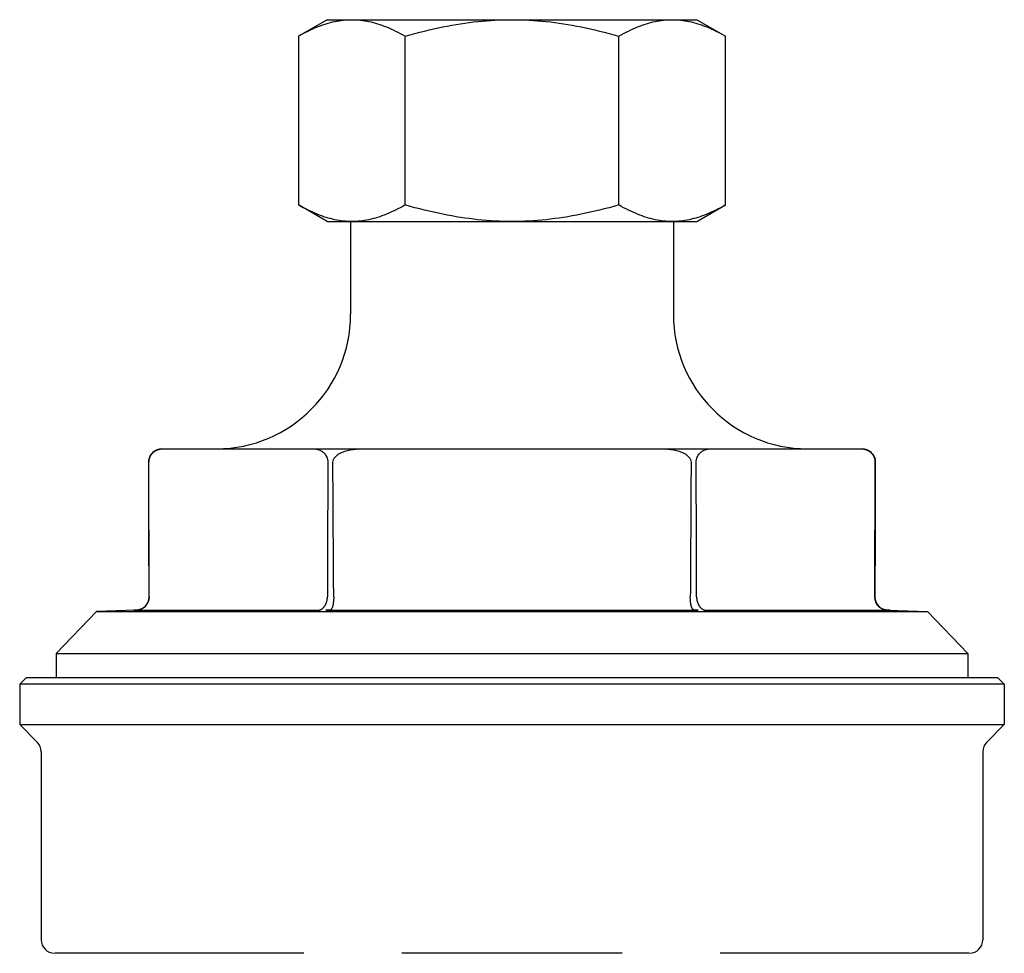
# Model space of a CAD drawing. Header units: millimetres. Extents: x 57 to 3778, y 24 to 492.
# Tile 3 of 16: x 253 to 326, y 266 to 336. Entities that reach past the tile are written whole.
import ezdxf

# ---------------------------------------------------------------- set-up
doc = ezdxf.new("R2010")
doc.units = ezdxf.units.MM
doc.layers.add('DETAIL', color=2, linetype='Continuous')

msp = doc.modelspace()

# ---------------------------------------------------------------- linework, layer by layer
at = {"layer": 'DETAIL'}
for p, q in [((276.035, 335.853), (273.908, 334.625)), ((276.035, 335.853), (277.877, 335.853)), ((277.877, 335.853), (289.785, 335.853)), ((289.785, 335.853), (301.693, 335.853)), ((301.693, 335.853), (303.535, 335.853)), ((303.535, 335.853), (305.662, 334.625)), ((273.908, 334.625), (273.908, 322.081)), ((281.846, 322.081), (281.846, 334.625)), ((297.723, 322.081), (297.723, 334.625)), ((305.662, 322.081), (305.662, 334.625)), ((276.035, 320.853), (273.908, 322.081)), ((303.535, 320.853), (305.662, 322.081)), ((276.035, 320.853), (277.877, 320.853)), ((277.785, 320.853), (277.785, 313.953)), ((277.877, 320.853), (289.785, 320.853)), ((289.785, 320.853), (301.693, 320.853)), ((301.693, 320.853), (303.535, 320.853)), ((301.785, 320.853), (301.785, 313.953)), ((263.772, 303.955), (263.856, 303.955)), ((275.01, 303.955), (278.631, 303.955)), ((300.939, 303.955), (304.559, 303.955)), ((315.713, 303.955), (315.798, 303.955)), ((262.804, 292.959), (262.775, 302.955)), ((316.766, 292.959), (316.795, 302.955)), ((262.805, 292.953), (262.805, 292.959)), ((276.061, 292.959), (276.061, 292.953)), ((276.529, 292.953), (276.529, 292.959)), ((303.04, 292.959), (303.04, 292.953)), ((303.509, 292.953), (303.509, 292.959)), ((316.764, 292.959), (316.764, 292.953)), ((258.883, 291.854), (255.885, 288.747)), ((261.84, 291.96), (258.883, 291.854)), ((258.883, 291.854), (320.687, 291.854)), ((261.663, 291.953), (275.471, 291.953)), ((275.977, 291.953), (303.593, 291.953)), ((304.098, 291.953), (317.907, 291.953)), ((317.73, 291.96), (320.687, 291.854)), ((320.687, 291.854), (323.685, 288.747)), ((255.885, 288.747), (323.685, 288.747)), ((255.885, 288.747), (255.885, 286.955)), ((323.685, 288.747), (323.685, 286.955)), ((253.685, 286.955), (253.185, 286.455)), ((253.685, 286.955), (325.885, 286.955)), ((325.885, 286.955), (326.385, 286.455)), ((326.385, 286.455), (253.185, 286.455)), ((253.185, 286.455), (253.185, 283.455)), ((326.385, 286.455), (326.385, 283.455)), ((253.185, 283.455), (326.385, 283.455)), ((254.492, 282.148), (253.185, 283.455)), ((325.078, 282.148), (326.385, 283.455)), ((254.785, 281.441), (254.785, 267.454)), ((324.785, 281.441), (324.785, 267.454)), ((274.319, 266.455), (255.8, 266.455)), ((297.97, 266.455), (281.599, 266.455)), ((323.77, 266.455), (305.251, 266.455))]:
    msp.add_line(p, q, dxfattribs=at)
at = {"layer": 'DETAIL', "flags": 128}
for points in [[(273.908, 334.625), (274.09, 334.729), (274.27, 334.827), (274.448, 334.921), (274.624, 335.009), (274.797, 335.093), (274.969, 335.172), (275.138, 335.247), (275.306, 335.316), (275.473, 335.382), (275.638, 335.443), (275.802, 335.5), (275.965, 335.552), (276.127, 335.6), (276.288, 335.644), (276.448, 335.684), (276.608, 335.719), (276.767, 335.75), (276.925, 335.778), (277.084, 335.801), (277.242, 335.819), (277.401, 335.834), (277.559, 335.845), (277.718, 335.851), (277.877, 335.853)], [(277.877, 335.853), (278.036, 335.851), (278.195, 335.845), (278.353, 335.834), (278.512, 335.819), (278.67, 335.801), (278.829, 335.778), (278.987, 335.75), (279.146, 335.719), (279.306, 335.684), (279.466, 335.644), (279.627, 335.6), (279.789, 335.552), (279.952, 335.5), (280.116, 335.443), (280.281, 335.382), (280.448, 335.316), (280.616, 335.247), (280.785, 335.172), (280.957, 335.093), (281.13, 335.009), (281.306, 334.921), (281.483, 334.827), (281.664, 334.729), (281.846, 334.625)], [(281.846, 334.625), (282.212, 334.729), (282.572, 334.827), (282.927, 334.921), (283.278, 335.009), (283.625, 335.093), (283.968, 335.172), (284.308, 335.247), (284.644, 335.316), (284.977, 335.382), (285.307, 335.443), (285.635, 335.5), (285.961, 335.552), (286.284, 335.6), (286.606, 335.644), (286.927, 335.684), (287.246, 335.719), (287.564, 335.75), (287.882, 335.778), (288.199, 335.801), (288.515, 335.819), (288.832, 335.834), (289.149, 335.845), (289.467, 335.851), (289.785, 335.853)], [(289.785, 335.853), (290.103, 335.851), (290.42, 335.845), (290.737, 335.834), (291.054, 335.819), (291.371, 335.801), (291.688, 335.778), (292.005, 335.75), (292.324, 335.719), (292.643, 335.684), (292.963, 335.644), (293.285, 335.6), (293.609, 335.552), (293.935, 335.5), (294.262, 335.443), (294.593, 335.382), (294.926, 335.316), (295.262, 335.247), (295.602, 335.172), (295.945, 335.093), (296.291, 335.009), (296.642, 334.921), (296.998, 334.827), (297.358, 334.729), (297.723, 334.625)], [(297.723, 334.625), (297.906, 334.729), (298.086, 334.827), (298.264, 334.921), (298.439, 335.009), (298.613, 335.093), (298.784, 335.172), (298.954, 335.247), (299.122, 335.316), (299.289, 335.382), (299.454, 335.443), (299.618, 335.5), (299.781, 335.552), (299.942, 335.6), (300.103, 335.644), (300.264, 335.684), (300.423, 335.719), (300.582, 335.75), (300.741, 335.778), (300.9, 335.801), (301.058, 335.819), (301.216, 335.834), (301.375, 335.845), (301.534, 335.851), (301.693, 335.853)], [(301.693, 335.853), (301.852, 335.851), (302.011, 335.845), (302.169, 335.834), (302.327, 335.819), (302.486, 335.801), (302.644, 335.778), (302.803, 335.75), (302.962, 335.719), (303.122, 335.684), (303.282, 335.644), (303.443, 335.6), (303.605, 335.552), (303.768, 335.5), (303.931, 335.443), (304.097, 335.382), (304.263, 335.316), (304.431, 335.247), (304.601, 335.172), (304.773, 335.093), (304.946, 335.009), (305.121, 334.921), (305.299, 334.827), (305.479, 334.729), (305.662, 334.625)], [(277.877, 320.853), (277.718, 320.855), (277.559, 320.862), (277.401, 320.872), (277.242, 320.887), (277.084, 320.906), (276.925, 320.929), (276.767, 320.956), (276.608, 320.987), (276.448, 321.023), (276.288, 321.063), (276.127, 321.106), (275.965, 321.155), (275.802, 321.207), (275.638, 321.264), (275.473, 321.325), (275.306, 321.39), (275.138, 321.46), (274.969, 321.534), (274.797, 321.613), (274.624, 321.697), (274.448, 321.786), (274.27, 321.879), (274.09, 321.978), (273.908, 322.081)], [(281.846, 322.081), (281.664, 321.978), (281.483, 321.879), (281.306, 321.786), (281.13, 321.697), (280.957, 321.613), (280.785, 321.534), (280.616, 321.46), (280.448, 321.39), (280.281, 321.325), (280.116, 321.264), (279.952, 321.207), (279.789, 321.155), (279.627, 321.106), (279.466, 321.063), (279.306, 321.023), (279.146, 320.987), (278.987, 320.956), (278.829, 320.929), (278.67, 320.906), (278.512, 320.887), (278.353, 320.872), (278.195, 320.862), (278.036, 320.855), (277.877, 320.853)], [(289.785, 320.853), (289.467, 320.855), (289.149, 320.862), (288.832, 320.872), (288.515, 320.887), (288.199, 320.906), (287.882, 320.929), (287.564, 320.956), (287.246, 320.987), (286.927, 321.023), (286.606, 321.063), (286.284, 321.106), (285.961, 321.155), (285.635, 321.207), (285.307, 321.264), (284.977, 321.325), (284.644, 321.39), (284.308, 321.46), (283.968, 321.534), (283.625, 321.613), (283.278, 321.697), (282.927, 321.786), (282.572, 321.879), (282.212, 321.978), (281.846, 322.081)], [(297.723, 322.081), (297.358, 321.978), (296.998, 321.879), (296.642, 321.786), (296.291, 321.697), (295.945, 321.613), (295.602, 321.534), (295.262, 321.46), (294.926, 321.39), (294.593, 321.325), (294.262, 321.264), (293.935, 321.207), (293.609, 321.155), (293.285, 321.106), (292.963, 321.063), (292.643, 321.023), (292.324, 320.987), (292.005, 320.956), (291.688, 320.929), (291.371, 320.906), (291.054, 320.887), (290.737, 320.872), (290.42, 320.862), (290.103, 320.855), (289.785, 320.853)], [(301.693, 320.853), (301.534, 320.855), (301.375, 320.862), (301.216, 320.872), (301.058, 320.887), (300.9, 320.906), (300.741, 320.929), (300.582, 320.956), (300.423, 320.987), (300.264, 321.023), (300.103, 321.063), (299.942, 321.106), (299.781, 321.155), (299.618, 321.207), (299.454, 321.264), (299.289, 321.325), (299.122, 321.39), (298.954, 321.46), (298.784, 321.534), (298.613, 321.613), (298.439, 321.697), (298.264, 321.786), (298.086, 321.879), (297.906, 321.978), (297.723, 322.081)], [(305.662, 322.081), (305.479, 321.978), (305.299, 321.879), (305.121, 321.786), (304.946, 321.697), (304.773, 321.613), (304.601, 321.534), (304.431, 321.46), (304.263, 321.39), (304.097, 321.325), (303.931, 321.264), (303.768, 321.207), (303.605, 321.155), (303.443, 321.106), (303.282, 321.063), (303.122, 321.023), (302.962, 320.987), (302.803, 320.956), (302.644, 320.929), (302.486, 320.906), (302.327, 320.887), (302.169, 320.872), (302.011, 320.862), (301.852, 320.855), (301.693, 320.853)], [(262.776, 302.955), (262.781, 303.062), (262.798, 303.163), (262.823, 303.258), (262.854, 303.341), (262.892, 303.42), (262.934, 303.49), (262.977, 303.551), (263.021, 303.605), (263.069, 303.654), (263.119, 303.699), (263.17, 303.74), (263.222, 303.776), (263.273, 303.808), (263.322, 303.834), (263.373, 303.858), (263.425, 303.878), (263.479, 303.897), (263.533, 303.912), (263.588, 303.925), (263.643, 303.936), (263.698, 303.944), (263.752, 303.95), (263.805, 303.954), (263.856, 303.955)], [(263.856, 303.955), (264.135, 303.955), (264.41, 303.955), (264.681, 303.955), (264.949, 303.955), (265.215, 303.955), (265.477, 303.955), (265.736, 303.955), (265.994, 303.955), (266.249, 303.955), (266.501, 303.955), (266.752, 303.955), (267.001, 303.955), (267.249, 303.955), (267.495, 303.955), (267.74, 303.955), (267.984, 303.955), (268.227, 303.955), (268.469, 303.955), (268.711, 303.955), (268.952, 303.955), (269.193, 303.955), (269.433, 303.955), (269.674, 303.955), (269.915, 303.955), (270.156, 303.955), (270.397, 303.955), (270.64, 303.955), (270.883, 303.955), (271.126, 303.955), (271.371, 303.955), (271.617, 303.955), (271.865, 303.955), (272.114, 303.955), (272.365, 303.955), (272.618, 303.955), (272.873, 303.955), (273.13, 303.955), (273.39, 303.955), (273.652, 303.955), (273.917, 303.955), (274.185, 303.955), (274.457, 303.955), (274.732, 303.955), (275.01, 303.955)], [(275.01, 303.955), (275.062, 303.954), (275.115, 303.95), (275.169, 303.944), (275.223, 303.936), (275.278, 303.925), (275.333, 303.912), (275.388, 303.897), (275.441, 303.878), (275.494, 303.858), (275.544, 303.834), (275.594, 303.808), (275.645, 303.776), (275.696, 303.74), (275.748, 303.699), (275.798, 303.654), (275.845, 303.605), (275.89, 303.551), (275.932, 303.49), (275.974, 303.42), (276.012, 303.341), (276.044, 303.258), (276.069, 303.163), (276.085, 303.062), (276.091, 302.955)], [(276.47, 302.955), (276.481, 303.062), (276.514, 303.163), (276.564, 303.258), (276.627, 303.341), (276.703, 303.42), (276.787, 303.49), (276.872, 303.551), (276.961, 303.605), (277.056, 303.654), (277.156, 303.699), (277.259, 303.74), (277.362, 303.776), (277.464, 303.808), (277.563, 303.834), (277.664, 303.858), (277.768, 303.878), (277.876, 303.897), (277.984, 303.912), (278.094, 303.925), (278.204, 303.936), (278.314, 303.944), (278.422, 303.95), (278.528, 303.954), (278.631, 303.955)], [(278.631, 303.955), (279.188, 303.955), (279.738, 303.955), (280.281, 303.955), (280.817, 303.955), (281.348, 303.955), (281.872, 303.955), (282.391, 303.955), (282.906, 303.955), (283.415, 303.955), (283.921, 303.955), (284.423, 303.955), (284.921, 303.955), (285.416, 303.955), (285.909, 303.955), (286.399, 303.955), (286.886, 303.955), (287.372, 303.955), (287.856, 303.955), (288.34, 303.955), (288.822, 303.955), (289.303, 303.955), (289.785, 303.955), (290.266, 303.955), (290.748, 303.955), (291.23, 303.955), (291.713, 303.955), (292.197, 303.955), (292.683, 303.955), (293.171, 303.955), (293.661, 303.955), (294.153, 303.955), (294.649, 303.955), (295.147, 303.955), (295.649, 303.955), (296.154, 303.955), (296.664, 303.955), (297.178, 303.955), (297.698, 303.955), (298.222, 303.955), (298.752, 303.955), (299.289, 303.955), (299.832, 303.955), (300.382, 303.955), (300.939, 303.955)], [(300.939, 303.955), (301.042, 303.954), (301.148, 303.95), (301.256, 303.944), (301.365, 303.936), (301.475, 303.925), (301.585, 303.912), (301.694, 303.897), (301.801, 303.878), (301.906, 303.858), (302.007, 303.834), (302.106, 303.808), (302.208, 303.776), (302.311, 303.74), (302.414, 303.699), (302.514, 303.654), (302.609, 303.605), (302.698, 303.551), (302.783, 303.49), (302.866, 303.42), (302.942, 303.341), (303.006, 303.258), (303.056, 303.163), (303.088, 303.062), (303.1, 302.955)], [(303.479, 302.955), (303.485, 303.062), (303.501, 303.163), (303.526, 303.258), (303.558, 303.341), (303.596, 303.42), (303.637, 303.49), (303.68, 303.551), (303.724, 303.605), (303.772, 303.654), (303.822, 303.699), (303.873, 303.74), (303.925, 303.776), (303.976, 303.808), (304.025, 303.834), (304.076, 303.858), (304.128, 303.878), (304.182, 303.897), (304.236, 303.912), (304.291, 303.925), (304.346, 303.936), (304.401, 303.944), (304.455, 303.95), (304.508, 303.954), (304.559, 303.955)], [(304.559, 303.955), (304.838, 303.955), (305.113, 303.955), (305.384, 303.955), (305.653, 303.955), (305.918, 303.955), (306.18, 303.955), (306.44, 303.955), (306.697, 303.955), (306.952, 303.955), (307.205, 303.955), (307.455, 303.955), (307.705, 303.955), (307.952, 303.955), (308.198, 303.955), (308.443, 303.955), (308.687, 303.955), (308.93, 303.955), (309.172, 303.955), (309.414, 303.955), (309.655, 303.955), (309.896, 303.955), (310.136, 303.955), (310.377, 303.955), (310.618, 303.955), (310.859, 303.955), (311.101, 303.955), (311.343, 303.955), (311.586, 303.955), (311.83, 303.955), (312.074, 303.955), (312.321, 303.955), (312.568, 303.955), (312.817, 303.955), (313.068, 303.955), (313.321, 303.955), (313.576, 303.955), (313.833, 303.955), (314.093, 303.955), (314.355, 303.955), (314.62, 303.955), (314.888, 303.955), (315.16, 303.955), (315.435, 303.955), (315.713, 303.955)], [(315.713, 303.955), (315.765, 303.954), (315.818, 303.95), (315.872, 303.944), (315.927, 303.936), (315.982, 303.925), (316.037, 303.912), (316.091, 303.897), (316.145, 303.878), (316.197, 303.858), (316.247, 303.834), (316.297, 303.808), (316.348, 303.776), (316.4, 303.74), (316.451, 303.699), (316.501, 303.654), (316.548, 303.605), (316.593, 303.551), (316.636, 303.49), (316.677, 303.42), (316.715, 303.341), (316.747, 303.258), (316.772, 303.163), (316.788, 303.062), (316.794, 302.955)], [(262.805, 292.959), (262.804, 293.375), (262.803, 293.79), (262.802, 294.206), (262.8, 294.622), (262.799, 295.038), (262.798, 295.454), (262.797, 295.87), (262.796, 296.286), (262.794, 296.702), (262.793, 297.119), (262.792, 297.535), (262.791, 297.951), (262.789, 298.368), (262.788, 298.785), (262.787, 299.201), (262.786, 299.618), (262.784, 300.035), (262.783, 300.452), (262.782, 300.869), (262.781, 301.286), (262.78, 301.703), (262.778, 302.12), (262.777, 302.538), (262.776, 302.955)], [(276.091, 302.955), (276.089, 302.538), (276.088, 302.12), (276.087, 301.703), (276.086, 301.286), (276.084, 300.869), (276.083, 300.452), (276.082, 300.035), (276.081, 299.618), (276.08, 299.201), (276.078, 298.785), (276.077, 298.368), (276.076, 297.951), (276.075, 297.535), (276.073, 297.119), (276.072, 296.702), (276.071, 296.286), (276.07, 295.87), (276.068, 295.454), (276.067, 295.038), (276.066, 294.622), (276.065, 294.206), (276.063, 293.79), (276.062, 293.375), (276.061, 292.959)], [(276.529, 292.959), (276.527, 293.375), (276.524, 293.79), (276.522, 294.206), (276.519, 294.622), (276.517, 295.038), (276.514, 295.454), (276.512, 295.87), (276.509, 296.286), (276.507, 296.702), (276.505, 297.119), (276.502, 297.535), (276.5, 297.951), (276.497, 298.368), (276.495, 298.785), (276.492, 299.201), (276.49, 299.618), (276.487, 300.035), (276.485, 300.452), (276.482, 300.869), (276.48, 301.286), (276.477, 301.703), (276.475, 302.12), (276.473, 302.538), (276.47, 302.955)], [(303.1, 302.955), (303.097, 302.538), (303.095, 302.12), (303.092, 301.703), (303.09, 301.286), (303.087, 300.869), (303.085, 300.452), (303.082, 300.035), (303.08, 299.618), (303.077, 299.201), (303.075, 298.785), (303.072, 298.368), (303.07, 297.951), (303.068, 297.535), (303.065, 297.119), (303.063, 296.702), (303.06, 296.286), (303.058, 295.87), (303.055, 295.454), (303.053, 295.038), (303.05, 294.622), (303.048, 294.206), (303.045, 293.79), (303.043, 293.375), (303.04, 292.959)], [(303.509, 292.959), (303.507, 293.375), (303.506, 293.79), (303.505, 294.206), (303.504, 294.622), (303.502, 295.038), (303.501, 295.454), (303.5, 295.87), (303.499, 296.286), (303.498, 296.702), (303.496, 297.119), (303.495, 297.535), (303.494, 297.951), (303.493, 298.368), (303.491, 298.785), (303.49, 299.201), (303.489, 299.618), (303.488, 300.035), (303.486, 300.452), (303.485, 300.869), (303.484, 301.286), (303.483, 301.703), (303.481, 302.12), (303.48, 302.538), (303.479, 302.955)], [(316.794, 302.955), (316.793, 302.538), (316.791, 302.12), (316.79, 301.703), (316.789, 301.286), (316.788, 300.869), (316.786, 300.452), (316.785, 300.035), (316.784, 299.618), (316.783, 299.201), (316.781, 298.785), (316.78, 298.368), (316.779, 297.951), (316.778, 297.535), (316.777, 297.119), (316.775, 296.702), (316.774, 296.286), (316.773, 295.87), (316.772, 295.454), (316.77, 295.038), (316.769, 294.622), (316.768, 294.206), (316.767, 293.79), (316.765, 293.375), (316.764, 292.959)], [(262.805, 292.953), (262.805, 292.919), (262.803, 292.884), (262.8, 292.85), (262.796, 292.815), (262.791, 292.78), (262.784, 292.745), (262.776, 292.71), (262.766, 292.675), (262.756, 292.641), (262.744, 292.606), (262.731, 292.572), (262.716, 292.539), (262.7, 292.505), (262.683, 292.472), (262.664, 292.44), (262.644, 292.408), (262.623, 292.376), (262.6, 292.346), (262.576, 292.316), (262.551, 292.287), (262.524, 292.258), (262.497, 292.231), (262.468, 292.204), (262.437, 292.179)], [(275.793, 292.179), (275.813, 292.202), (275.832, 292.226), (275.851, 292.251), (275.869, 292.278), (275.886, 292.305), (275.903, 292.333), (275.919, 292.362), (275.934, 292.392), (275.949, 292.422), (275.963, 292.454), (275.976, 292.486), (275.988, 292.519), (275.999, 292.553), (276.01, 292.587), (276.019, 292.622), (276.028, 292.657), (276.035, 292.693), (276.042, 292.729), (276.048, 292.766), (276.052, 292.803), (276.056, 292.84), (276.059, 292.878), (276.06, 292.916), (276.061, 292.953)], [(276.529, 292.953), (276.529, 292.877), (276.527, 292.8), (276.523, 292.724), (276.517, 292.649), (276.51, 292.574), (276.501, 292.502), (276.491, 292.432), (276.479, 292.365), (276.465, 292.302), (276.449, 292.242), (276.432, 292.187), (276.414, 292.139), (276.395, 292.098), (276.376, 292.064), (276.356, 292.035), (276.336, 292.013), (276.315, 291.995), (276.293, 291.982), (276.27, 291.973), (276.248, 291.968), (276.227, 291.964), (276.203, 291.962), (276.174, 291.961), (276.14, 291.96)], [(303.141, 292.179), (303.133, 292.202), (303.125, 292.227), (303.118, 292.252), (303.111, 292.278), (303.104, 292.305), (303.098, 292.334), (303.092, 292.363), (303.086, 292.393), (303.08, 292.424), (303.075, 292.455), (303.07, 292.488), (303.066, 292.52), (303.062, 292.554), (303.058, 292.588), (303.054, 292.623), (303.051, 292.658), (303.049, 292.694), (303.046, 292.731), (303.044, 292.767), (303.043, 292.804), (303.042, 292.841), (303.041, 292.878), (303.04, 292.916), (303.04, 292.953)], [(303.509, 292.953), (303.511, 292.873), (303.518, 292.793), (303.53, 292.713), (303.547, 292.636), (303.568, 292.559), (303.594, 292.485), (303.624, 292.414), (303.659, 292.347), (303.697, 292.283), (303.739, 292.224), (303.784, 292.171), (303.829, 292.125), (303.874, 292.086), (303.917, 292.053), (303.958, 292.027), (303.996, 292.006), (304.03, 291.991), (304.058, 291.979), (304.077, 291.971), (304.089, 291.967), (304.095, 291.964), (304.096, 291.962), (304.092, 291.96), (304.083, 291.96)], [(317.727, 291.96), (317.698, 291.961), (317.666, 291.963), (317.627, 291.967), (317.582, 291.974), (317.537, 291.983), (317.492, 291.994), (317.442, 292.009), (317.389, 292.029), (317.332, 292.054), (317.273, 292.084), (317.212, 292.121), (317.151, 292.164), (317.094, 292.212), (317.04, 292.264), (316.99, 292.32), (316.945, 292.38), (316.903, 292.444), (316.867, 292.51), (316.836, 292.579), (316.81, 292.651), (316.79, 292.725), (316.776, 292.8), (316.767, 292.877), (316.764, 292.953)], [(262.437, 292.179), (262.403, 292.152), (262.369, 292.128), (262.334, 292.106), (262.3, 292.086), (262.266, 292.068), (262.232, 292.051), (262.2, 292.037), (262.167, 292.024), (262.136, 292.012), (262.106, 292.003), (262.077, 291.994), (262.048, 291.987), (262.021, 291.981), (261.996, 291.976), (261.973, 291.972), (261.954, 291.969), (261.937, 291.967), (261.922, 291.965), (261.908, 291.963), (261.894, 291.962), (261.88, 291.961), (261.867, 291.961), (261.855, 291.96), (261.842, 291.96)], [(275.487, 291.96), (275.48, 291.96), (275.476, 291.961), (275.473, 291.962), (275.474, 291.963), (275.476, 291.965), (275.482, 291.967), (275.49, 291.971), (275.501, 291.975), (275.513, 291.979), (275.526, 291.985), (275.539, 291.99), (275.554, 291.997), (275.57, 292.004), (275.587, 292.013), (275.605, 292.023), (275.624, 292.035), (275.644, 292.048), (275.665, 292.062), (275.686, 292.078), (275.708, 292.096), (275.73, 292.115), (275.751, 292.135), (275.773, 292.156), (275.793, 292.179)], [(303.43, 291.96), (303.408, 291.96), (303.388, 291.961), (303.37, 291.962), (303.353, 291.963), (303.337, 291.965), (303.321, 291.968), (303.307, 291.971), (303.294, 291.975), (303.282, 291.98), (303.272, 291.985), (303.262, 291.99), (303.252, 291.997), (303.243, 292.004), (303.233, 292.013), (303.224, 292.023), (303.214, 292.034), (303.205, 292.047), (303.195, 292.061), (303.186, 292.077), (303.176, 292.094), (303.167, 292.114), (303.158, 292.134), (303.149, 292.156), (303.141, 292.179)], [(261.842, 291.96), (261.835, 291.959), (261.827, 291.959), (261.82, 291.959), (261.812, 291.959), (261.805, 291.958), (261.798, 291.958), (261.79, 291.958), (261.783, 291.957), (261.776, 291.957), (261.769, 291.957), (261.761, 291.957), (261.754, 291.956), (261.747, 291.956), (261.739, 291.956), (261.732, 291.956), (261.724, 291.955), (261.716, 291.955), (261.707, 291.955), (261.698, 291.954), (261.686, 291.954), (261.674, 291.954), (261.666, 291.953), (261.663, 291.953), (261.663, 291.953)], [(275.471, 291.953), (275.483, 291.953), (275.495, 291.953), (275.509, 291.954), (275.519, 291.954), (275.523, 291.954), (275.525, 291.955), (275.525, 291.955), (275.525, 291.955), (275.524, 291.956), (275.523, 291.956), (275.521, 291.956), (275.52, 291.956), (275.518, 291.957), (275.516, 291.957), (275.514, 291.957), (275.511, 291.957), (275.509, 291.958), (275.506, 291.958), (275.503, 291.958), (275.5, 291.959), (275.497, 291.959), (275.494, 291.959), (275.49, 291.959), (275.487, 291.96)], [(276.14, 291.96), (276.129, 291.959), (276.118, 291.959), (276.108, 291.959), (276.097, 291.959), (276.087, 291.958), (276.077, 291.958), (276.067, 291.958), (276.057, 291.957), (276.047, 291.957), (276.038, 291.957), (276.028, 291.957), (276.019, 291.956), (276.01, 291.956), (276.001, 291.956), (275.993, 291.956), (275.984, 291.955), (275.976, 291.955), (275.968, 291.955), (275.959, 291.954), (275.952, 291.954), (275.949, 291.954), (275.956, 291.953), (275.965, 291.953), (275.976, 291.953)], [(303.593, 291.953), (303.604, 291.953), (303.614, 291.953), (303.62, 291.954), (303.618, 291.954), (303.61, 291.954), (303.602, 291.955), (303.594, 291.955), (303.585, 291.955), (303.577, 291.956), (303.568, 291.956), (303.559, 291.956), (303.55, 291.956), (303.541, 291.957), (303.532, 291.957), (303.523, 291.957), (303.513, 291.957), (303.503, 291.958), (303.493, 291.958), (303.483, 291.958), (303.472, 291.959), (303.462, 291.959), (303.451, 291.959), (303.441, 291.959), (303.43, 291.96)], [(304.083, 291.96), (304.079, 291.959), (304.076, 291.959), (304.073, 291.959), (304.07, 291.959), (304.067, 291.958), (304.064, 291.958), (304.061, 291.958), (304.058, 291.957), (304.056, 291.957), (304.054, 291.957), (304.052, 291.957), (304.05, 291.956), (304.048, 291.956), (304.047, 291.956), (304.046, 291.956), (304.045, 291.955), (304.045, 291.955), (304.045, 291.955), (304.046, 291.954), (304.05, 291.954), (304.061, 291.954), (304.074, 291.953), (304.087, 291.953), (304.098, 291.953)], [(317.907, 291.953), (317.906, 291.953), (317.903, 291.953), (317.896, 291.954), (317.883, 291.954), (317.872, 291.954), (317.862, 291.955), (317.854, 291.955), (317.846, 291.955), (317.838, 291.956), (317.83, 291.956), (317.823, 291.956), (317.816, 291.956), (317.808, 291.957), (317.801, 291.957), (317.794, 291.957), (317.787, 291.957), (317.779, 291.958), (317.772, 291.958), (317.765, 291.958), (317.757, 291.959), (317.75, 291.959), (317.742, 291.959), (317.735, 291.959), (317.727, 291.96)]]:
    msp.add_lwpolyline(points, dxfattribs=at)
at = {"layer": 'DETAIL'}
for centre, radius, start, end in [((267.787, 313.953), 9.998, 270.14665, 0), ((311.783, 313.953), 9.998, 180, 269.85335), ((263.772, 302.958), 0.997, 90, 180.16685), ((315.798, 302.958), 0.997, 359.83315, 90), ((261.812, 292.951), 0.992, 271.5797, 0.45944), ((317.757, 292.951), 0.992, 179.54056, 268.4203), ((253.785, 281.441), 1, 0, 45), ((325.785, 281.441), 1, 135, 180), ((255.785, 267.454), 1, 180, 268.56746), ((323.785, 267.454), 1, 271.43254, 0)]:
    msp.add_arc(centre, radius, start, end, dxfattribs=at)

doc.saveas('drawing.dxf')
